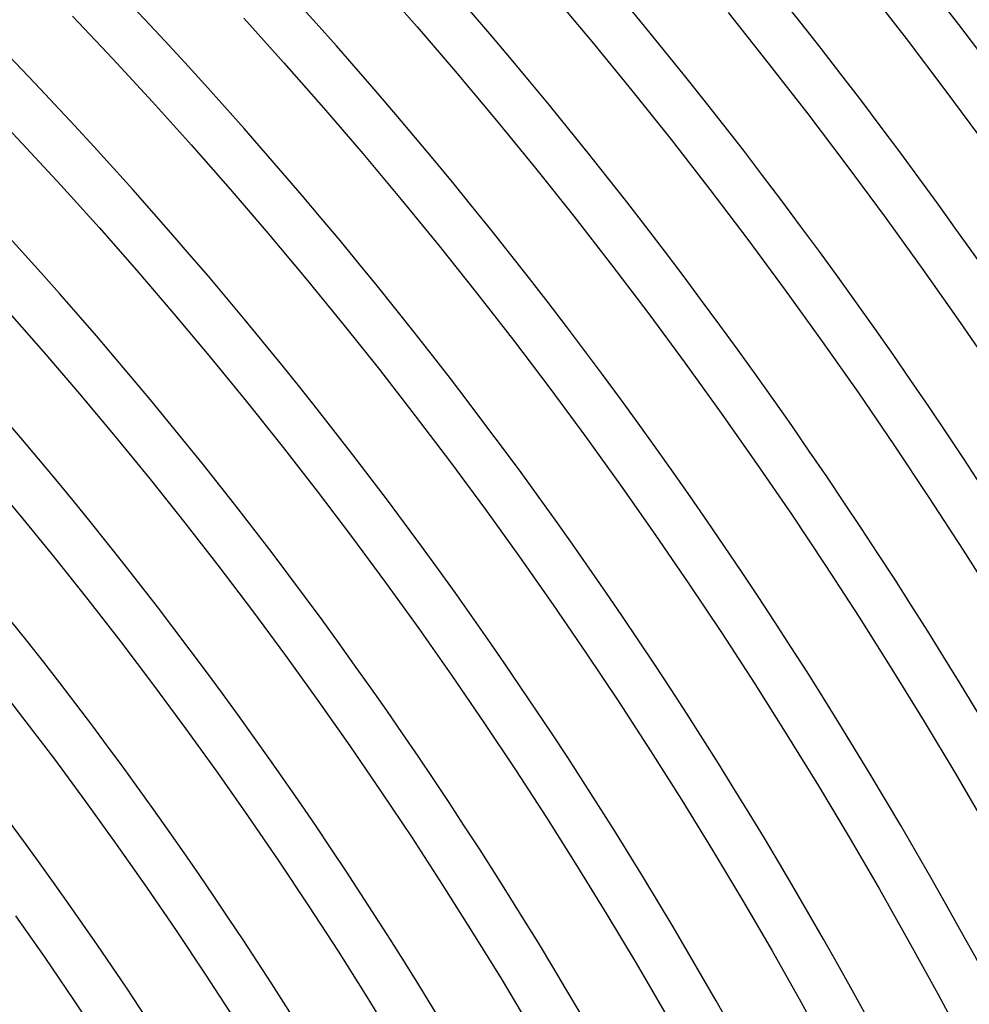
# Model space of a CAD drawing. Header units: millimetres. Extents: x -385 to 385, y -385 to 385.
# Tile 106 of 113: x 187 to 239, y 128 to 182. Entities that reach past the tile are written whole.
import ezdxf

# ---------------------------------------------------------------- set-up
doc = ezdxf.new("R2010")
doc.units = ezdxf.units.MM
doc.layers.add('THICK', color=7, linetype='Continuous')

msp = doc.modelspace()

# ---------------------------------------------------------------- linework, layer by layer
at = {"layer": 'THICK'}
for p, q in [((206.449, 183.932), (208.665, 181.414)), ((233.126, 183.61), (235.336, 180.769)), ((215.997, 183.237), (218.204, 180.603)), ((189.874, 181.98), (192.068, 179.663)), ((225.63, 182.184), (227.824, 179.434)), ((199.218, 181.872), (201.409, 179.442)), ((208.665, 181.414), (210.85, 178.87)), ((218.204, 180.603), (220.379, 177.943)), ((235.336, 180.769), (237.512, 177.901)), ((192.068, 179.663), (194.233, 177.321)), ((201.409, 179.442), (203.571, 176.986)), ((227.824, 179.434), (229.983, 176.657)), ((210.85, 178.87), (213.004, 176.299)), ((220.379, 177.943), (222.521, 175.257)), ((237.512, 177.901), (239.652, 175.007)), ((185.001, 177.309), (187.138, 175.052)), ((194.233, 177.321), (196.369, 174.952)), ((203.571, 176.986), (205.703, 174.503)), ((229.983, 176.657), (232.109, 173.855)), ((213.004, 176.299), (215.127, 173.703)), ((187.138, 175.052), (189.248, 172.77)), ((222.521, 175.257), (224.63, 172.545)), ((196.369, 174.952), (198.477, 172.557)), ((205.703, 174.503), (207.804, 171.996)), ((215.127, 173.703), (217.218, 171.081)), ((232.109, 173.855), (234.201, 171.026)), ((189.248, 172.77), (191.329, 170.461)), ((198.477, 172.557), (200.555, 170.137)), ((224.63, 172.545), (226.706, 169.808)), ((207.804, 171.996), (209.875, 169.462)), ((217.218, 171.081), (219.277, 168.433)), ((234.201, 171.026), (236.258, 168.173)), ((191.329, 170.461), (193.383, 168.128)), ((200.555, 170.137), (202.604, 167.692)), ((226.706, 169.808), (228.749, 167.046)), ((209.875, 169.462), (211.915, 166.904)), ((193.383, 168.128), (195.408, 165.77)), ((219.277, 168.433), (221.304, 165.761)), ((236.258, 168.173), (238.28, 165.295)), ((202.604, 167.692), (204.623, 165.222)), ((228.749, 167.046), (230.759, 164.259)), ((211.915, 166.904), (213.924, 164.322)), ((186.29, 165.971), (188.289, 163.699)), ((195.408, 165.77), (197.404, 163.388)), ((221.304, 165.761), (223.298, 163.065)), ((204.623, 165.222), (206.612, 162.728)), ((238.28, 165.295), (240.268, 162.393)), ((213.924, 164.322), (215.901, 161.715)), ((230.759, 164.259), (232.734, 161.448)), ((188.289, 163.699), (190.261, 161.404)), ((197.404, 163.388), (199.372, 160.981)), ((206.612, 162.728), (208.571, 160.21)), ((223.298, 163.065), (225.26, 160.344)), ((215.901, 161.715), (217.847, 159.084)), ((190.261, 161.404), (192.204, 159.084)), ((232.734, 161.448), (234.675, 158.613)), ((199.372, 160.981), (201.31, 158.551)), ((208.571, 160.21), (210.499, 157.668)), ((225.26, 160.344), (227.188, 157.6)), ((192.204, 159.084), (194.12, 156.741)), ((217.847, 159.084), (219.761, 156.43)), ((201.31, 158.551), (203.218, 156.098)), ((234.675, 158.613), (236.582, 155.755)), ((210.499, 157.668), (212.396, 155.103)), ((227.188, 157.6), (229.083, 154.833)), ((185.113, 157.037), (187.005, 154.78)), ((194.12, 156.741), (196.007, 154.375)), ((219.761, 156.43), (221.642, 153.753)), ((203.218, 156.098), (205.096, 153.621)), ((236.582, 155.755), (238.454, 152.874)), ((187.005, 154.78), (188.868, 152.5)), ((212.396, 155.103), (214.262, 152.516)), ((229.083, 154.833), (230.944, 152.043)), ((196.007, 154.375), (197.865, 151.986)), ((205.096, 153.621), (206.945, 151.122)), ((221.642, 153.753), (223.49, 151.053)), ((188.868, 152.5), (190.704, 150.198)), ((214.262, 152.516), (216.096, 149.906)), ((238.454, 152.874), (240.291, 149.97)), ((197.865, 151.986), (199.694, 149.575)), ((230.944, 152.043), (232.771, 149.231)), ((206.945, 151.122), (208.762, 148.601)), ((223.49, 151.053), (225.306, 148.331)), ((190.704, 150.198), (192.512, 147.874)), ((216.096, 149.906), (217.898, 147.273)), ((199.694, 149.575), (201.493, 147.142)), ((232.771, 149.231), (234.564, 146.396)), ((208.762, 148.601), (210.549, 146.058)), ((225.306, 148.331), (227.089, 145.588)), ((192.512, 147.874), (194.291, 145.528)), ((201.493, 147.142), (203.263, 144.687)), ((217.898, 147.273), (219.668, 144.62)), ((185.401, 146.022), (187.159, 143.762)), ((210.549, 146.058), (212.306, 143.494)), ((234.564, 146.396), (236.323, 143.54)), ((194.291, 145.528), (196.042, 143.161)), ((227.089, 145.588), (228.838, 142.822)), ((203.263, 144.687), (205.003, 142.211)), ((219.668, 144.62), (221.406, 141.944)), ((187.159, 143.762), (188.889, 141.482)), ((212.306, 143.494), (214.03, 140.908)), ((236.323, 143.54), (238.046, 140.663)), ((196.042, 143.161), (197.764, 140.772)), ((228.838, 142.822), (230.554, 140.036)), ((205.003, 142.211), (206.713, 139.714)), ((221.406, 141.944), (223.112, 139.249)), ((188.889, 141.482), (190.591, 139.18)), ((197.764, 140.772), (199.457, 138.363)), ((214.03, 140.908), (215.724, 138.301)), ((238.046, 140.663), (239.735, 137.766)), ((206.713, 139.714), (208.393, 137.196)), ((230.554, 140.036), (232.235, 137.229)), ((190.591, 139.18), (192.265, 136.858)), ((223.112, 139.249), (224.784, 136.532)), ((199.457, 138.363), (201.121, 135.934)), ((215.724, 138.301), (217.385, 135.675)), ((208.393, 137.196), (210.041, 134.658)), ((232.235, 137.229), (233.883, 134.402)), ((192.265, 136.858), (193.911, 134.516)), ((224.784, 136.532), (226.424, 133.796)), ((201.121, 135.934), (202.755, 133.484)), ((217.385, 135.675), (219.015, 133.028)), ((193.911, 134.516), (195.528, 132.154)), ((210.041, 134.658), (211.659, 132.101)), ((233.883, 134.402), (235.496, 131.556)), ((226.424, 133.796), (228.03, 131.039)), ((202.755, 133.484), (204.359, 131.015)), ((186.766, 132.944), (188.365, 130.669)), ((219.015, 133.028), (220.613, 130.362)), ((195.528, 132.154), (197.117, 129.773)), ((211.659, 132.101), (213.246, 129.524)), ((235.496, 131.556), (237.074, 128.69)), ((204.359, 131.015), (205.933, 128.527)), ((228.03, 131.039), (229.603, 128.264)), ((188.365, 130.669), (189.936, 128.374)), ((220.613, 130.362), (222.178, 127.676)), ((197.117, 129.773), (198.676, 127.372)), ((213.246, 129.524), (214.801, 126.928)), ((189.936, 128.374), (191.479, 126.061)), ((205.933, 128.527), (207.477, 126.02)), ((237.074, 128.69), (238.617, 125.805)), ((229.603, 128.264), (231.142, 125.469))]:
    msp.add_line(p, q, dxfattribs=at)
for radius, start, end in [(333.25, 0.34389, 44.65616), (326.5, 0.35099, 44.64905), (319.75, 0.35839, 44.64161), (313, 0.36612, 44.63387), (306.25, 0.3742, 44.62579), (299.5, 0.38262, 44.61737), (292.75, 0.39144, 44.60855), (286, 0.40067, 44.59932), (279.25, 0.41035, 44.58964), (272.5, 0.42055, 44.5795), (265.75, 0.43121, 44.56878), (259, 0.44244, 44.55755), (252.25, 0.4543, 44.54569), (245.5, 0.46679, 44.5332), (238.75, 0.47997, 44.52002), (232, 0.49395, 44.50604), (225.25, 0.50861, 44.49138), (218.5, 0.52426, 44.47573), (211.75, 0.53961, 44.46038), (206, 0.5556, 44.44439), (191, 0.5992, 44.40079)]:
    msp.add_arc((0, 0), radius, start, end, dxfattribs=at)

doc.saveas('drawing.dxf')
